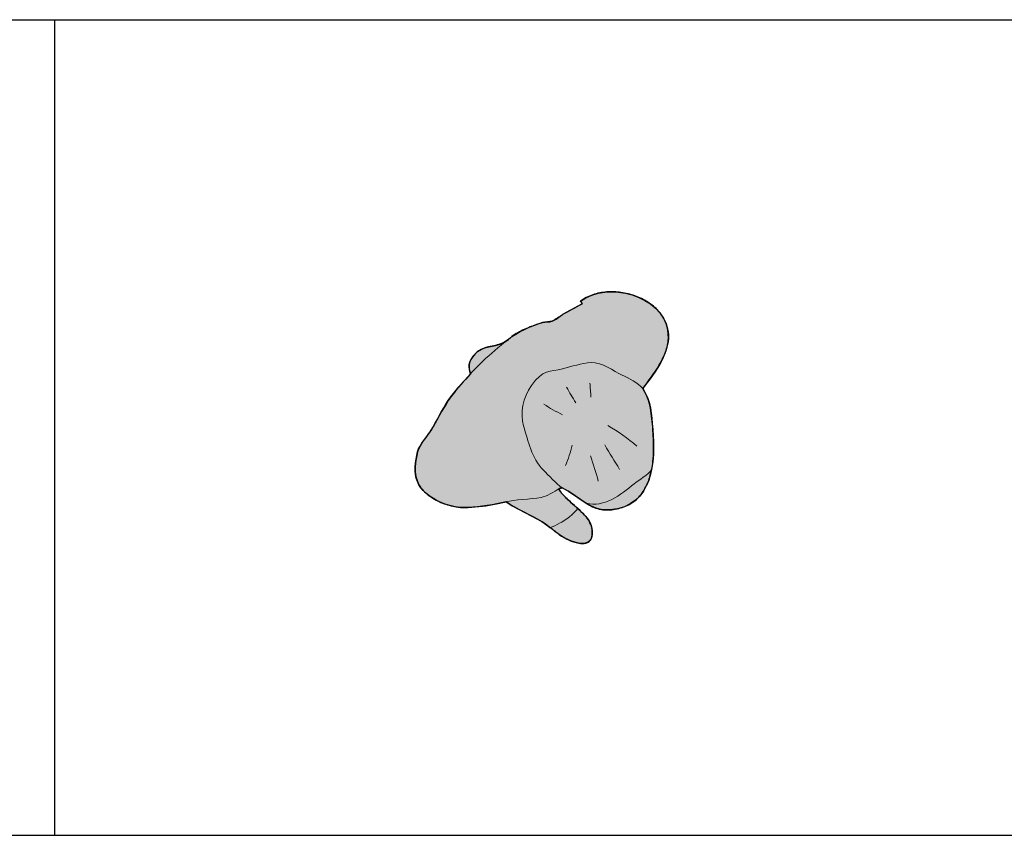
# Model space of a CAD drawing. Header units: millimetres. Extents: x 488786 to 747986, y 25193 to 95000.
# Tile 114 of 127: x 578073 to 580246, y 90200 to 92000. Entities that reach past the tile are written whole.
import ezdxf

# ---------------------------------------------------------------- set-up
doc = ezdxf.new("R2010")
doc.units = ezdxf.units.MM
for name, color, linetype in [('10. ETC', 251, 'Continuous'), ('25. 255', 255, 'Continuous'), ('6. FUR1', 181, 'Continuous')]:
    doc.layers.add(name, color=color, linetype=linetype)
doc.layers.add('7. FUR2', color=241, linetype='Continuous', lineweight=5)

# ---------------------------------------------------------------- blocks, each defined once
blk = doc.blocks.new('YUHIHA_Accessory_Person_Seated_A_Plan')
at = {"layer": '25. 255'}
blk.add_hatch(color=256, dxfattribs=at).paths.add_polyline_path([(-150.7, 76.3), (-150.7, 76.9, -0.082644), (-149.3, 85.6, -0.144624), (-141.8, 100.3, -0.112519), (-128.8, 106.7, -0.022186), (-118.1, 149.2), (-115.1, 157.9, -0.017493), (-92.6, 205.5, -0.042623), (-81.2, 236.2), (-77.3, 241.7, -0.047778), (-61.7, 257, -0.065406), (-47.8, 265.6), (-40.3, 268.1, -0.061863), (-29.4, 269, -0.085115), (-8.2, 264.2, -0.057564), (11, 253.8, -0.053195), (27.5, 239.4, -0.051097), (36.9, 227.1, -0.028975), (57.3, 188.4), (63.3, 174.4), (73.4, 170.2), (112.4, 150.3), (119.7, 146.9, 0.010462), (133.7, 141.9), (133.8, 141.9), (133.8, 141.8, 0.012584), (150.9, 136.5, -0.052903), (165.9, 129.5, -0.062444), (178.9, 119.6, -0.104531), (185, 110.6, -0.108955), (185.8, 105.2, -0.173242), (182.2, 97.5, -0.08993), (173.6, 90.9, -0.083446), (163.2, 87.6, -0.075181), (146.9, 87.9, -0.022984), (116, 94.8, 0.03436), (98.7, 97.2), (93.2, 97), (94.9, 91.8), (104.7, 86.8), (135.4, 75.1, -0.079867), (154, 63.8, -0.05322), (161.3, 55.7), (164.4, 51.1, -0.069362), (172.9, 31, -0.09159), (174.6, 9.3, -0.085808), (168.4, -11.6, -0.060452), (156.5, -29.9, -0.015821), (150.7, -36.4), (150.7, -36.4, -0.023903), (141.2, -45.5, -0.038364), (114.8, -65), (101.1, -73.4, -0.028922), (72.3, -89.1, -0.062038), (51.4, -95.5), (40.7, -96.9, -0.031518), (25.8, -138.1, -0.04414), (15.1, -157.1, -0.075272), (0.3, -173.1), (-10.3, -179.6, -0.09617), (-31.4, -184.8, -0.079498), (-53, -182.4, -0.061831), (-73.2, -174.1, -0.052432), (-91, -161.4, -0.051011), (-105.9, -145.4, -0.057146), (-117, -126.6, -0.071269), (-123, -105.6), (-123.5, -95.2), (-118.8, -95), (-122.4, -61, 0.053816), (-123.3, -42.2), (-130, -28.8, -0.040894), (-137.9, 3, -0.052686), (-139.2, 24.8), (-138.8, 29, 0.086323), (-139.3, 39.9, 0.04163), (-146.9, 60.4, -0.096053)])
at = {"layer": '6. FUR1'}
blk.add_lwpolyline([(-150.7, 76.9, -0.082644), (-149.3, 85.6, -0.144624), (-141.8, 100.3, -0.112519), (-128.8, 106.7, -0.022186), (-118.1, 149.2), (-115.1, 157.9, -0.017493), (-92.6, 205.5, -0.042623), (-81.2, 236.2), (-77.3, 241.7, -0.047778), (-61.7, 257, -0.065406), (-47.8, 265.6), (-40.3, 268.1, -0.061863), (-29.4, 269, -0.085115), (-8.2, 264.2, -0.057564), (11, 253.8, -0.053195), (27.5, 239.4, -0.051097), (36.9, 227.1, -0.028975), (57.3, 188.4), (63.3, 174.4), (73.4, 170.2), (112.4, 150.3), (119.7, 146.9, 0.010462), (133.7, 141.9), (133.7, 142), (133.8, 141.8, 0.012584), (150.9, 136.5, -0.052903), (165.9, 129.5, -0.062444), (178.9, 119.6, -0.104531), (185, 110.6, -0.108955), (185.8, 105.2, -0.173242), (182.2, 97.5, -0.08993), (173.6, 90.9, -0.083446), (163.2, 87.6, -0.075181), (146.9, 87.9, -0.022984), (116, 94.8, 0.03436), (98.7, 97.2), (93.2, 97), (94.9, 91.8), (104.7, 86.8), (135.3, 75.2), (135.3, 75.2), (135.4, 75.1, -0.079867), (154, 63.8, -0.05322), (161.3, 55.7), (164.4, 51.1, -0.069362), (172.9, 31, -0.09159), (174.6, 9.3, -0.085808), (168.4, -11.6, -0.060452), (156.5, -29.9, -0.015821), (150.7, -36.4), (150.7, -36.4), (150.7, -36.4, -0.023903), (141.2, -45.5, -0.038364), (114.8, -65), (101.1, -73.4, -0.028922), (72.3, -89.1, -0.062038), (51.4, -95.5), (40.7, -96.9, -0.031518), (25.8, -138.1, -0.04414), (15.1, -157.1, -0.075272), (0.3, -173.1), (-10.3, -179.6, -0.09617), (-31.4, -184.8, -0.079498), (-53, -182.4, -0.061831), (-73.2, -174.1, -0.052432), (-91, -161.4, -0.051011), (-105.9, -145.4, -0.057146), (-117, -126.6, -0.071269), (-123, -105.6), (-123.5, -95.2), (-118.8, -95), (-122.4, -61, 0.053816), (-123.3, -42.2), (-130, -28.8, -0.040894), (-137.9, 3, -0.052686), (-139.2, 24.8), (-138.8, 29, 0.086323), (-139.3, 39.9, 0.04163), (-146.9, 60.4, -0.096053), (-150.7, 76.3)], format="xyb", close=True, dxfattribs=at)
blk.add_open_spline([(94.9, 91.8), (118.8, 77.8), (148.5, 78), (164.4, 51.1), (198.1, -6.4), (143.7, -49), (101.1, -73.4), (79.2, -85.9), (66.6, -94.9), (40.7, -96.9), (31.4, -126.4), (19.5, -165.8), (-10.3, -179.6), (-59.1, -202.3), (-125.2, -147.9), (-123.5, -95.2), (-122, -95.3), (-120.4, -95.3), (-118.8, -95), (-120.1, -83.6), (-121.6, -72.4), (-122.4, -61), (-122.8, -54.9), (-121.8, -48.1), (-123.3, -42.2), (-124.6, -37.4), (-128.4, -33.6), (-130, -28.8), (-135.5, -12), (-141.1, 11.3), (-138.8, 29), (-136.1, 49.3), (-156.1, 65.4), (-149.3, 85.6), (-147.5, 90.9), (-146, 96.4), (-141.8, 100.3), (-138, 103.8), (-133.5, 104.9), (-128.8, 106.7), (-125, 123.6), (-121.2, 141.9), (-115.1, 157.9), (-108.7, 174.5), (-99.7, 189.4), (-92.6, 205.5), (-87.2, 217.4), (-86, 231.6), (-77.3, 241.7), (-68.2, 252.4), (-54.3, 265.2), (-40.3, 268.1), (-12.4, 274.1), (22.8, 250.3), (36.9, 227.1), (46.9, 210.7), (56, 192.3), (63.3, 174.4), (83.1, 166.9), (100.5, 155.1), (119.7, 146.9), (135.1, 140.4), (151.4, 138.4), (165.9, 129.5), (175.9, 123.4), (193.5, 110), (182.2, 97.5), (164.9, 78.5), (136.8, 90.6), (116, 94.8), (110.3, 95.9), (104.5, 96.8), (98.7, 97.2), (97.7, 97.2), (93.8, 97.8), (93.2, 97), (92.4, 96.2), (94.9, 92.8), (94.9, 91.8)], degree=3, knots=[0, 0, 0, 0, 1, 1, 1, 2, 2, 2, 3, 3, 3, 4, 4, 4, 5, 5, 5, 6, 6, 6, 7, 7, 7, 8, 8, 8, 9, 9, 9, 10, 10, 10, 11, 11, 11, 12, 12, 12, 13, 13, 13, 14, 14, 14, 15, 15, 15, 16, 16, 16, 17, 17, 17, 18, 18, 18, 19, 19, 19, 20, 20, 20, 21, 21, 21, 22, 22, 22, 23, 23, 23, 24, 24, 24, 25, 25, 25, 26, 26, 26, 26], dxfattribs=at)
at = {"layer": '7. FUR2'}
for points, knots in [([(63.3, 174.4), (67.6, 162.1), (81, 142.1), (88.4, 126.7), (91.7, 119.7), (92.4, 104.3), (93, 96.6)], [0, 0, 0, 0, 1, 1, 1, 2, 2, 2, 2]), ([(133.7, 142), (136.3, 138.5), (136, 130.4), (136.8, 126.2), (138.5, 117), (137.6, 99.3), (134.4, 90.3)], [0, 0, 0, 0, 1, 1, 1, 2, 2, 2, 2]), ([(-128.8, 106.7), (-131.6, 98.2), (-132.6, 87.7), (-134.1, 78.8), (-136.2, 65.8), (-138.4, 45.4), (-138.5, 32.2)], [0, 0, 0, 0, 1, 1, 1, 2, 2, 2, 2]), ([(94.9, 91.8), (84.4, 95.1), (67.1, 98.3), (56.1, 99.8), (29.4, 103.5), (7.6, 94), (-16.9, 85.8), (-36.2, 79.3), (-53.3, 61.6), (-60.8, 40.4), (-71.1, 11.7), (-61.7, 5.4), (-54.5, -13.4), (-49.3, -27), (-44.6, -42), (-37.1, -54.6), (-28.5, -69.1), (-6.4, -75), (6.1, -82.7), (13.9, -87.5), (30.6, -96.3), (40.7, -96.9)], [0, 0, 0, 0, 1, 1, 1, 2, 2, 2, 3, 3, 3, 4, 4, 4, 5, 5, 5, 6, 6, 6, 7, 7, 7, 7]), ([(135.3, 75.2), (156.5, 56.7), (155.1, 24.5), (153, -2), (152.3, -10.8), (153.7, -28), (150.7, -36.4)], [0, 0, 0, 0, 1, 1, 1, 2, 2, 2, 2])]:
    blk.add_open_spline(points, degree=3, knots=knots, dxfattribs=at)
for points in [[(69.9, 67.9), (64, 58.5), (57.2, 49.9), (50, 41.6)], [(3.3, 27), (-6.4, 32.5), (-16.2, 37.2), (-26.5, 41.2)], [(118, 40.4), (105.3, 35.6), (92.4, 32), (79.5, 28)], [(0, 0), (-9.3, -0.7), (-18.6, -1.2), (-27.9, -2.4)], [(122, 3.4), (107.5, 2.5), (92.9, 1.9), (78.4, 0.6)], [(6.1, -24.2), (-0.1, -27.7), (-6.1, -31.5), (-12.2, -35.1)], [(107.9, -38.6), (90.1, -34.5), (73.3, -27.7), (56.4, -20.4)]]:
    blk.add_open_spline(points, degree=3, dxfattribs=at)

msp = doc.modelspace()

# ---------------------------------------------------------------- linework, layer by layer
at = {"layer": '10. ETC'}
for p, q in [((575900, 92000), (584900, 92000)), ((578150, 92000), (578150, 90200)), ((575900, 90200), (584900, 90200))]:
    msp.add_line(p, q, dxfattribs=at)

# ---------------------------------------------------------------- block references
at = {"color": 242, "true_color": 0xcd2027, "xscale": -1.439999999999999, "yscale": 1.439999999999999, "zscale": 1.439999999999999, "rotation": 124.9839261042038}
msp.add_blockref('YUHIHA_Accessory_Person_Seated_A_Plan', (579300, 91154.4), dxfattribs=at)

doc.saveas('drawing.dxf')
